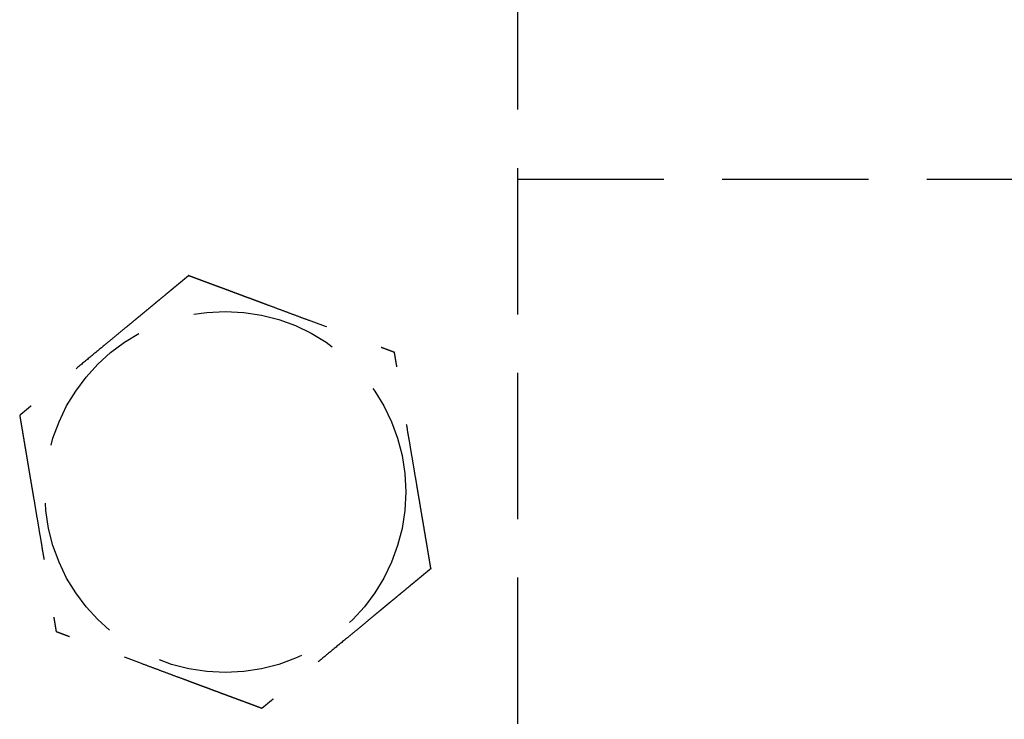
# Model space of a CAD drawing. Header units: millimetres. Extents: x 42975 to 708721, y 118172 to 172014.
# Tile 243 of 256: x 344463 to 344497, y 147587 to 147611. Entities that reach past the tile are written whole.
import ezdxf

# ---------------------------------------------------------------- set-up
doc = ezdxf.new("R2010")
doc.units = ezdxf.units.MM
doc.linetypes.add('ГТО-1 Пунктир', pattern=[7, 5, -2])
doc.layers.add('ГТО-2_Размеры_035', color=2, linetype='Continuous', lineweight=35)
doc.layers.add('ОГОС_Пунктир_025', color=151, linetype='ГТО-1 Пунктир', lineweight=25)

# ---------------------------------------------------------------- blocks, each defined once
blk = doc.blocks.new('ОГСО_Затвор_План')
at = {"layer": 'ОГОС_Пунктир_025'}
for p, q in [((-794.171, 24.424), (-794.171, -127.499)), ((-794.171, 24.424), (-794.171, -127.499)), ((-794.171, -31.95), (-745.796, -31.95))]:
    blk.add_line(p, q, dxfattribs=at)
blk.add_circle((-804.171, -42.647), 6.172, dxfattribs=at)
blk.add_circle((-804.171, -42.647), 6.172, dxfattribs=at)
for points, knots in [([(-805.419, -35.246), (-805.42, -35.247), (-805.422, -35.248), (-805.426, -35.252), (-805.43, -35.255), (-805.436, -35.26), (-805.442, -35.265), (-805.451, -35.272), (-805.461, -35.28), (-805.472, -35.29), (-805.486, -35.301), (-805.5, -35.313), (-805.516, -35.326), (-805.537, -35.344), (-805.564, -35.365), (-805.596, -35.392), (-805.63, -35.42), (-805.665, -35.449), (-805.703, -35.48), (-805.747, -35.517), (-805.8, -35.56), (-805.86, -35.61), (-805.922, -35.662), (-805.986, -35.714), (-806.051, -35.768), (-806.117, -35.823), (-806.212, -35.901), (-806.335, -36.003), (-806.487, -36.128), (-806.64, -36.255), (-806.795, -36.383), (-806.951, -36.512), (-807.108, -36.642), (-807.266, -36.772), (-807.424, -36.903), (-807.651, -37.09), (-807.947, -37.335), (-808.361, -37.678), (-808.825, -38.061), (-809.218, -38.385), (-809.488, -38.609), (-809.637, -38.732), (-809.785, -38.855), (-809.933, -38.977), (-810.079, -39.097), (-810.224, -39.217), (-810.348, -39.32), (-810.453, -39.407), (-810.538, -39.477), (-810.622, -39.546), (-810.692, -39.604), (-810.75, -39.652), (-810.795, -39.69), (-810.84, -39.726), (-810.883, -39.762), (-810.924, -39.796), (-810.964, -39.829), (-810.998, -39.857), (-811.028, -39.881), (-811.052, -39.902), (-811.075, -39.921), (-811.097, -39.939), (-811.117, -39.955), (-811.134, -39.97), (-811.15, -39.982), (-811.163, -39.993), (-811.174, -40.003), (-811.184, -40.011), (-811.192, -40.017), (-811.197, -40.022), (-811.201, -40.025), (-811.203, -40.027), (-811.204, -40.027), (-811.204, -40.028)], [0, 0, 0, 0, 0.004185, 0.008801, 0.014281, 0.021058, 0.029561, 0.040224, 0.053205, 0.068484, 0.085828, 0.105003, 0.125774, 0.147907, 0.186724, 0.228322, 0.272442, 0.318823, 0.367204, 0.417325, 0.492956, 0.571365, 0.652189, 0.73507, 0.819647, 0.90556, 0.992449, 1.187026, 1.384231, 1.583676, 1.78497, 1.987724, 2.191549, 2.396056, 2.600854, 2.805555, 3.279768, 3.752776, 4.418924, 5.086102, 5.27955, 5.472711, 5.665163, 5.856483, 6.046249, 6.234038, 6.419428, 6.531415, 6.64194, 6.750597, 6.856978, 6.916917, 6.975716, 7.033123, 7.088883, 7.142744, 7.194452, 7.243753, 7.27685, 7.30846, 7.338412, 7.366536, 7.392663, 7.416621, 7.435454, 7.452373, 7.467213, 7.479811, 7.490002, 7.497622, 7.502506, 7.504454, 7.505543, 7.505543, 7.505543, 7.505543]), ([(-805.419, -35.246), (-805.42, -35.247), (-805.422, -35.248), (-805.426, -35.252), (-805.43, -35.255), (-805.436, -35.26), (-805.442, -35.265), (-805.451, -35.272), (-805.461, -35.28), (-805.472, -35.29), (-805.486, -35.301), (-805.5, -35.313), (-805.516, -35.326), (-805.537, -35.344), (-805.564, -35.365), (-805.596, -35.392), (-805.63, -35.42), (-805.665, -35.449), (-805.703, -35.48), (-805.747, -35.517), (-805.8, -35.56), (-805.86, -35.61), (-805.922, -35.662), (-805.986, -35.714), (-806.051, -35.768), (-806.117, -35.823), (-806.212, -35.901), (-806.335, -36.003), (-806.487, -36.128), (-806.64, -36.255), (-806.795, -36.383), (-806.951, -36.512), (-807.108, -36.642), (-807.266, -36.772), (-807.424, -36.903), (-807.651, -37.09), (-807.947, -37.335), (-808.361, -37.678), (-808.825, -38.061), (-809.218, -38.385), (-809.488, -38.609), (-809.637, -38.732), (-809.785, -38.855), (-809.933, -38.977), (-810.079, -39.097), (-810.224, -39.217), (-810.348, -39.32), (-810.453, -39.407), (-810.538, -39.477), (-810.622, -39.546), (-810.692, -39.604), (-810.75, -39.652), (-810.795, -39.69), (-810.84, -39.726), (-810.883, -39.762), (-810.924, -39.796), (-810.964, -39.829), (-810.998, -39.857), (-811.028, -39.881), (-811.052, -39.902), (-811.075, -39.921), (-811.097, -39.939), (-811.117, -39.955), (-811.134, -39.97), (-811.15, -39.982), (-811.163, -39.993), (-811.174, -40.003), (-811.184, -40.011), (-811.192, -40.017), (-811.197, -40.022), (-811.201, -40.025), (-811.203, -40.027), (-811.204, -40.027), (-811.204, -40.028)], [0, 0, 0, 0, 0.004185, 0.008801, 0.014281, 0.021058, 0.029561, 0.040224, 0.053205, 0.068484, 0.085828, 0.105003, 0.125774, 0.147907, 0.186724, 0.228322, 0.272442, 0.318823, 0.367204, 0.417325, 0.492956, 0.571365, 0.652189, 0.73507, 0.819647, 0.90556, 0.992449, 1.187026, 1.384231, 1.583676, 1.78497, 1.987724, 2.191549, 2.396056, 2.600854, 2.805555, 3.279768, 3.752776, 4.418924, 5.086102, 5.27955, 5.472711, 5.665163, 5.856483, 6.046249, 6.234038, 6.419428, 6.531415, 6.64194, 6.750597, 6.856978, 6.916917, 6.975716, 7.033123, 7.088883, 7.142744, 7.194452, 7.243753, 7.27685, 7.30846, 7.338412, 7.366536, 7.392663, 7.416621, 7.435454, 7.452373, 7.467213, 7.479811, 7.490002, 7.497622, 7.502506, 7.504454, 7.505543, 7.505543, 7.505543, 7.505543]), ([(-805.419, -35.246), (-805.418, -35.246), (-805.416, -35.247), (-805.412, -35.248), (-805.408, -35.25), (-805.403, -35.252), (-805.396, -35.254), (-805.389, -35.257), (-805.38, -35.26), (-805.37, -35.264), (-805.357, -35.269), (-805.344, -35.274), (-805.329, -35.279), (-805.312, -35.285), (-805.295, -35.292), (-805.274, -35.3), (-805.249, -35.309), (-805.22, -35.32), (-805.19, -35.331), (-805.158, -35.343), (-805.125, -35.355), (-805.091, -35.368), (-805.056, -35.381), (-805.014, -35.397), (-804.964, -35.415), (-804.907, -35.437), (-804.848, -35.458), (-804.788, -35.481), (-804.726, -35.504), (-804.664, -35.527), (-804.601, -35.55), (-804.537, -35.574), (-804.443, -35.609), (-804.319, -35.655), (-804.164, -35.713), (-804.008, -35.771), (-803.85, -35.83), (-803.691, -35.889), (-803.532, -35.949), (-803.371, -36.008), (-803.21, -36.068), (-803.049, -36.128), (-802.888, -36.188), (-802.661, -36.273), (-802.37, -36.381), (-802.015, -36.514), (-801.659, -36.646), (-801.26, -36.794), (-800.817, -36.96), (-800.446, -37.097), (-800.194, -37.191), (-800.059, -37.242), (-799.925, -37.292), (-799.791, -37.341), (-799.659, -37.391), (-799.528, -37.439), (-799.398, -37.488), (-799.287, -37.529), (-799.194, -37.564), (-799.12, -37.592), (-799.046, -37.619), (-798.974, -37.646), (-798.911, -37.669), (-798.859, -37.689), (-798.816, -37.704), (-798.774, -37.72), (-798.734, -37.735), (-798.694, -37.75), (-798.656, -37.764), (-798.62, -37.777), (-798.589, -37.789), (-798.561, -37.799), (-798.539, -37.808), (-798.517, -37.816), (-798.497, -37.823), (-798.478, -37.83), (-798.461, -37.837), (-798.445, -37.843), (-798.432, -37.847), (-798.421, -37.852), (-798.411, -37.855), (-798.403, -37.858), (-798.397, -37.861), (-798.392, -37.863), (-798.388, -37.864), (-798.386, -37.865), (-798.386, -37.865), (-798.385, -37.865)], [0, 0, 0, 0, 0.003644, 0.007564, 0.012038, 0.017341, 0.02375, 0.031541, 0.040992, 0.052264, 0.065305, 0.07996, 0.096076, 0.113499, 0.132074, 0.151649, 0.181009, 0.211974, 0.244432, 0.278272, 0.313385, 0.34966, 0.386985, 0.42525, 0.484864, 0.546214, 0.609127, 0.673433, 0.738958, 0.805531, 0.87298, 0.941133, 1.009817, 1.173365, 1.338709, 1.505642, 1.673957, 1.843445, 2.013901, 2.185115, 2.35688, 2.528988, 2.701233, 2.873406, 3.253799, 3.63319, 4.011943, 4.390425, 4.911082, 5.431738, 5.57588, 5.719739, 5.863046, 6.005532, 6.146927, 6.286963, 6.42537, 6.561879, 6.642696, 6.72252, 6.801138, 6.878337, 6.953903, 7.00048, 7.046167, 7.090804, 7.134231, 7.176289, 7.216817, 7.255656, 7.292646, 7.318038, 7.342286, 7.365288, 7.386943, 7.407148, 7.425802, 7.442802, 7.45604, 7.467884, 7.478244, 7.487029, 7.49415, 7.499515, 7.503035, 7.504639, 7.505536, 7.505536, 7.505536, 7.505536]), ([(-805.419, -35.246), (-805.418, -35.246), (-805.416, -35.247), (-805.412, -35.248), (-805.408, -35.25), (-805.403, -35.252), (-805.396, -35.254), (-805.389, -35.257), (-805.38, -35.26), (-805.37, -35.264), (-805.357, -35.269), (-805.344, -35.274), (-805.329, -35.279), (-805.312, -35.285), (-805.295, -35.292), (-805.274, -35.3), (-805.249, -35.309), (-805.22, -35.32), (-805.19, -35.331), (-805.158, -35.343), (-805.125, -35.355), (-805.091, -35.368), (-805.056, -35.381), (-805.014, -35.397), (-804.964, -35.415), (-804.907, -35.437), (-804.848, -35.458), (-804.788, -35.481), (-804.726, -35.504), (-804.664, -35.527), (-804.601, -35.55), (-804.537, -35.574), (-804.443, -35.609), (-804.319, -35.655), (-804.164, -35.713), (-804.008, -35.771), (-803.85, -35.83), (-803.691, -35.889), (-803.532, -35.949), (-803.371, -36.008), (-803.21, -36.068), (-803.049, -36.128), (-802.888, -36.188), (-802.661, -36.273), (-802.37, -36.381), (-802.015, -36.514), (-801.659, -36.646), (-801.26, -36.794), (-800.817, -36.96), (-800.446, -37.097), (-800.194, -37.191), (-800.059, -37.242), (-799.925, -37.292), (-799.791, -37.341), (-799.659, -37.391), (-799.528, -37.439), (-799.398, -37.488), (-799.287, -37.529), (-799.194, -37.564), (-799.12, -37.592), (-799.046, -37.619), (-798.974, -37.646), (-798.911, -37.669), (-798.859, -37.689), (-798.816, -37.704), (-798.774, -37.72), (-798.734, -37.735), (-798.694, -37.75), (-798.656, -37.764), (-798.62, -37.777), (-798.589, -37.789), (-798.561, -37.799), (-798.539, -37.808), (-798.517, -37.816), (-798.497, -37.823), (-798.478, -37.83), (-798.461, -37.837), (-798.445, -37.843), (-798.432, -37.847), (-798.421, -37.852), (-798.411, -37.855), (-798.403, -37.858), (-798.397, -37.861), (-798.392, -37.863), (-798.388, -37.864), (-798.386, -37.865), (-798.386, -37.865), (-798.385, -37.865)], [0, 0, 0, 0, 0.003644, 0.007564, 0.012038, 0.017341, 0.02375, 0.031541, 0.040992, 0.052264, 0.065305, 0.07996, 0.096076, 0.113499, 0.132074, 0.151649, 0.181009, 0.211974, 0.244432, 0.278272, 0.313385, 0.34966, 0.386985, 0.42525, 0.484864, 0.546214, 0.609127, 0.673433, 0.738958, 0.805531, 0.87298, 0.941133, 1.009817, 1.173365, 1.338709, 1.505642, 1.673957, 1.843445, 2.013901, 2.185115, 2.35688, 2.528988, 2.701233, 2.873406, 3.253799, 3.63319, 4.011943, 4.390425, 4.911082, 5.431738, 5.57588, 5.719739, 5.863046, 6.005532, 6.146927, 6.286963, 6.42537, 6.561879, 6.642696, 6.72252, 6.801138, 6.878337, 6.953903, 7.00048, 7.046167, 7.090804, 7.134231, 7.176289, 7.216817, 7.255656, 7.292646, 7.318038, 7.342286, 7.365288, 7.386943, 7.407148, 7.425802, 7.442802, 7.45604, 7.467884, 7.478244, 7.487029, 7.49415, 7.499515, 7.503035, 7.504639, 7.505536, 7.505536, 7.505536, 7.505536]), ([(-797.137, -45.266), (-797.137, -45.265), (-797.137, -45.262), (-797.138, -45.258), (-797.139, -45.254), (-797.14, -45.248), (-797.141, -45.242), (-797.142, -45.234), (-797.144, -45.225), (-797.146, -45.214), (-797.148, -45.201), (-797.15, -45.187), (-797.153, -45.171), (-797.156, -45.154), (-797.159, -45.135), (-797.163, -45.113), (-797.167, -45.087), (-797.172, -45.056), (-797.178, -45.024), (-797.183, -44.991), (-797.189, -44.956), (-797.195, -44.921), (-797.201, -44.884), (-797.209, -44.84), (-797.218, -44.787), (-797.228, -44.727), (-797.238, -44.665), (-797.249, -44.601), (-797.26, -44.537), (-797.271, -44.471), (-797.282, -44.405), (-797.293, -44.338), (-797.31, -44.239), (-797.332, -44.108), (-797.36, -43.945), (-797.387, -43.781), (-797.415, -43.615), (-797.444, -43.448), (-797.472, -43.28), (-797.5, -43.111), (-797.529, -42.942), (-797.558, -42.772), (-797.586, -42.602), (-797.626, -42.364), (-797.678, -42.058), (-797.741, -41.684), (-797.804, -41.31), (-797.875, -40.89), (-797.954, -40.423), (-798.019, -40.039), (-798.062, -39.784), (-798.083, -39.657), (-798.104, -39.532), (-798.125, -39.407), (-798.146, -39.282), (-798.167, -39.159), (-798.188, -39.036), (-798.208, -38.915), (-798.226, -38.809), (-798.242, -38.716), (-798.255, -38.637), (-798.268, -38.56), (-798.281, -38.484), (-798.292, -38.418), (-798.301, -38.363), (-798.309, -38.318), (-798.316, -38.274), (-798.324, -38.232), (-798.331, -38.19), (-798.337, -38.15), (-798.344, -38.112), (-798.349, -38.079), (-798.354, -38.05), (-798.358, -38.026), (-798.362, -38.004), (-798.366, -37.982), (-798.369, -37.962), (-798.372, -37.944), (-798.375, -37.928), (-798.377, -37.914), (-798.379, -37.903), (-798.381, -37.892), (-798.382, -37.884), (-798.383, -37.877), (-798.384, -37.871), (-798.385, -37.868), (-798.385, -37.866), (-798.385, -37.865), (-798.385, -37.865)], [0, 0, 0, 0, 0.003643, 0.007562, 0.012034, 0.017335, 0.023743, 0.031533, 0.040983, 0.052254, 0.065293, 0.079947, 0.096062, 0.113483, 0.132058, 0.151631, 0.180992, 0.211958, 0.244417, 0.278259, 0.313374, 0.34965, 0.386977, 0.425244, 0.484857, 0.546206, 0.609118, 0.673422, 0.738945, 0.805516, 0.872962, 0.941112, 1.009795, 1.173341, 1.338685, 1.505619, 1.673935, 1.843425, 2.013882, 2.185098, 2.356865, 2.528976, 2.701223, 2.873398, 3.253795, 3.633189, 4.011946, 4.390431, 4.911075, 5.431718, 5.559857, 5.687796, 5.815346, 5.942318, 6.068523, 6.193772, 6.317876, 6.440645, 6.56189, 6.642703, 6.722522, 6.801135, 6.878329, 6.953889, 7.000464, 7.046149, 7.090785, 7.134211, 7.176269, 7.216798, 7.255639, 7.292633, 7.31803, 7.342283, 7.36529, 7.38695, 7.407158, 7.425813, 7.442812, 7.456045, 7.467884, 7.478238, 7.487018, 7.494134, 7.499498, 7.503018, 7.504625, 7.505526, 7.505526, 7.505526, 7.505526]), ([(-797.137, -45.266), (-797.137, -45.265), (-797.137, -45.262), (-797.138, -45.258), (-797.139, -45.254), (-797.14, -45.248), (-797.141, -45.242), (-797.142, -45.234), (-797.144, -45.225), (-797.146, -45.214), (-797.148, -45.201), (-797.15, -45.187), (-797.153, -45.171), (-797.156, -45.154), (-797.159, -45.135), (-797.163, -45.113), (-797.167, -45.087), (-797.172, -45.056), (-797.178, -45.024), (-797.183, -44.991), (-797.189, -44.956), (-797.195, -44.921), (-797.201, -44.884), (-797.209, -44.84), (-797.218, -44.787), (-797.228, -44.727), (-797.238, -44.665), (-797.249, -44.601), (-797.26, -44.537), (-797.271, -44.471), (-797.282, -44.405), (-797.293, -44.338), (-797.31, -44.239), (-797.332, -44.108), (-797.36, -43.945), (-797.387, -43.781), (-797.415, -43.615), (-797.444, -43.448), (-797.472, -43.28), (-797.5, -43.111), (-797.529, -42.942), (-797.558, -42.772), (-797.586, -42.602), (-797.626, -42.364), (-797.678, -42.058), (-797.741, -41.684), (-797.804, -41.31), (-797.875, -40.89), (-797.954, -40.423), (-798.019, -40.039), (-798.062, -39.784), (-798.083, -39.657), (-798.104, -39.532), (-798.125, -39.407), (-798.146, -39.282), (-798.167, -39.159), (-798.188, -39.036), (-798.208, -38.915), (-798.226, -38.809), (-798.242, -38.716), (-798.255, -38.637), (-798.268, -38.56), (-798.281, -38.484), (-798.292, -38.418), (-798.301, -38.363), (-798.309, -38.318), (-798.316, -38.274), (-798.324, -38.232), (-798.331, -38.19), (-798.337, -38.15), (-798.344, -38.112), (-798.349, -38.079), (-798.354, -38.05), (-798.358, -38.026), (-798.362, -38.004), (-798.366, -37.982), (-798.369, -37.962), (-798.372, -37.944), (-798.375, -37.928), (-798.377, -37.914), (-798.379, -37.903), (-798.381, -37.892), (-798.382, -37.884), (-798.383, -37.877), (-798.384, -37.871), (-798.385, -37.868), (-798.385, -37.866), (-798.385, -37.865), (-798.385, -37.865)], [0, 0, 0, 0, 0.003643, 0.007562, 0.012034, 0.017335, 0.023743, 0.031533, 0.040983, 0.052254, 0.065293, 0.079947, 0.096062, 0.113483, 0.132058, 0.151631, 0.180992, 0.211958, 0.244417, 0.278259, 0.313374, 0.34965, 0.386977, 0.425244, 0.484857, 0.546206, 0.609118, 0.673422, 0.738945, 0.805516, 0.872962, 0.941112, 1.009795, 1.173341, 1.338685, 1.505619, 1.673935, 1.843425, 2.013882, 2.185098, 2.356865, 2.528976, 2.701223, 2.873398, 3.253795, 3.633189, 4.011946, 4.390431, 4.911075, 5.431718, 5.559857, 5.687796, 5.815346, 5.942318, 6.068523, 6.193772, 6.317876, 6.440645, 6.56189, 6.642703, 6.722522, 6.801135, 6.878329, 6.953889, 7.000464, 7.046149, 7.090785, 7.134211, 7.176269, 7.216798, 7.255639, 7.292633, 7.31803, 7.342283, 7.36529, 7.38695, 7.407158, 7.425813, 7.442812, 7.456045, 7.467884, 7.478238, 7.487018, 7.494134, 7.499498, 7.503018, 7.504625, 7.505526, 7.505526, 7.505526, 7.505526]), ([(-811.204, -40.028), (-811.204, -40.029), (-811.204, -40.031), (-811.203, -40.035), (-811.202, -40.04), (-811.201, -40.045), (-811.2, -40.051), (-811.199, -40.059), (-811.197, -40.069), (-811.195, -40.08), (-811.193, -40.092), (-811.191, -40.107), (-811.188, -40.123), (-811.185, -40.14), (-811.182, -40.158), (-811.178, -40.18), (-811.174, -40.207), (-811.169, -40.237), (-811.163, -40.269), (-811.158, -40.302), (-811.152, -40.337), (-811.146, -40.373), (-811.14, -40.409), (-811.132, -40.454), (-811.123, -40.506), (-811.113, -40.567), (-811.103, -40.629), (-811.092, -40.692), (-811.081, -40.757), (-811.07, -40.822), (-811.059, -40.889), (-811.048, -40.956), (-811.031, -41.054), (-811.009, -41.185), (-810.981, -41.348), (-810.954, -41.513), (-810.926, -41.679), (-810.898, -41.846), (-810.869, -42.014), (-810.841, -42.182), (-810.812, -42.352), (-810.784, -42.521), (-810.755, -42.691), (-810.715, -42.929), (-810.663, -43.236), (-810.6, -43.61), (-810.537, -43.983), (-810.466, -44.403), (-810.387, -44.87), (-810.322, -45.255), (-810.279, -45.51), (-810.258, -45.636), (-810.237, -45.762), (-810.216, -45.887), (-810.195, -46.011), (-810.174, -46.135), (-810.153, -46.257), (-810.133, -46.378), (-810.115, -46.485), (-810.099, -46.577), (-810.086, -46.656), (-810.073, -46.733), (-810.06, -46.809), (-810.049, -46.875), (-810.04, -46.93), (-810.032, -46.975), (-810.025, -47.019), (-810.018, -47.062), (-810.011, -47.103), (-810.004, -47.143), (-809.997, -47.181), (-809.992, -47.215), (-809.987, -47.243), (-809.983, -47.267), (-809.979, -47.29), (-809.975, -47.311), (-809.972, -47.331), (-809.969, -47.349), (-809.966, -47.365), (-809.964, -47.379), (-809.962, -47.391), (-809.96, -47.401), (-809.959, -47.41), (-809.958, -47.417), (-809.957, -47.422), (-809.956, -47.425), (-809.956, -47.427), (-809.956, -47.428), (-809.956, -47.428)], [0, 0, 0, 0, 0.003643, 0.007562, 0.012034, 0.017335, 0.023743, 0.031533, 0.040983, 0.052254, 0.065293, 0.079946, 0.096061, 0.113482, 0.132057, 0.15163, 0.180991, 0.211956, 0.244415, 0.278258, 0.313372, 0.349648, 0.386975, 0.425242, 0.484856, 0.546205, 0.609117, 0.673421, 0.738944, 0.805515, 0.872961, 0.941111, 1.009793, 1.17334, 1.338684, 1.505618, 1.673934, 1.843425, 2.013882, 2.185098, 2.356865, 2.528976, 2.701223, 2.873398, 3.253788, 3.633174, 4.011923, 4.390401, 4.91106, 5.431718, 5.559854, 5.687789, 5.815336, 5.942305, 6.068506, 6.193751, 6.317852, 6.440618, 6.561861, 6.642679, 6.722503, 6.801122, 6.878322, 6.953889, 7.000466, 7.046153, 7.09079, 7.134217, 7.176275, 7.216803, 7.255642, 7.292632, 7.318023, 7.34227, 7.365272, 7.386926, 7.407131, 7.425783, 7.442782, 7.456019, 7.467862, 7.478222, 7.487007, 7.494128, 7.499495, 7.503018, 7.504625, 7.505526, 7.505526, 7.505526, 7.505526]), ([(-811.204, -40.028), (-811.204, -40.029), (-811.204, -40.031), (-811.203, -40.035), (-811.202, -40.04), (-811.201, -40.045), (-811.2, -40.051), (-811.199, -40.059), (-811.197, -40.069), (-811.195, -40.08), (-811.193, -40.092), (-811.191, -40.107), (-811.188, -40.123), (-811.185, -40.14), (-811.182, -40.158), (-811.178, -40.18), (-811.174, -40.207), (-811.169, -40.237), (-811.163, -40.269), (-811.158, -40.302), (-811.152, -40.337), (-811.146, -40.373), (-811.14, -40.409), (-811.132, -40.454), (-811.123, -40.506), (-811.113, -40.567), (-811.103, -40.629), (-811.092, -40.692), (-811.081, -40.757), (-811.07, -40.822), (-811.059, -40.889), (-811.048, -40.956), (-811.031, -41.054), (-811.009, -41.185), (-810.981, -41.348), (-810.954, -41.513), (-810.926, -41.679), (-810.898, -41.846), (-810.869, -42.014), (-810.841, -42.182), (-810.812, -42.352), (-810.784, -42.521), (-810.755, -42.691), (-810.715, -42.929), (-810.663, -43.236), (-810.6, -43.61), (-810.537, -43.983), (-810.466, -44.403), (-810.387, -44.87), (-810.322, -45.255), (-810.279, -45.51), (-810.258, -45.636), (-810.237, -45.762), (-810.216, -45.887), (-810.195, -46.011), (-810.174, -46.135), (-810.153, -46.257), (-810.133, -46.378), (-810.115, -46.485), (-810.099, -46.577), (-810.086, -46.656), (-810.073, -46.733), (-810.06, -46.809), (-810.049, -46.875), (-810.04, -46.93), (-810.032, -46.975), (-810.025, -47.019), (-810.018, -47.062), (-810.011, -47.103), (-810.004, -47.143), (-809.997, -47.181), (-809.992, -47.215), (-809.987, -47.243), (-809.983, -47.267), (-809.979, -47.29), (-809.975, -47.311), (-809.972, -47.331), (-809.969, -47.349), (-809.966, -47.365), (-809.964, -47.379), (-809.962, -47.391), (-809.96, -47.401), (-809.959, -47.41), (-809.958, -47.417), (-809.957, -47.422), (-809.956, -47.425), (-809.956, -47.427), (-809.956, -47.428), (-809.956, -47.428)], [0, 0, 0, 0, 0.003643, 0.007562, 0.012034, 0.017335, 0.023743, 0.031533, 0.040983, 0.052254, 0.065293, 0.079946, 0.096061, 0.113482, 0.132057, 0.15163, 0.180991, 0.211956, 0.244415, 0.278258, 0.313372, 0.349648, 0.386975, 0.425242, 0.484856, 0.546205, 0.609117, 0.673421, 0.738944, 0.805515, 0.872961, 0.941111, 1.009793, 1.17334, 1.338684, 1.505618, 1.673934, 1.843425, 2.013882, 2.185098, 2.356865, 2.528976, 2.701223, 2.873398, 3.253788, 3.633174, 4.011923, 4.390401, 4.91106, 5.431718, 5.559854, 5.687789, 5.815336, 5.942305, 6.068506, 6.193751, 6.317852, 6.440618, 6.561861, 6.642679, 6.722503, 6.801122, 6.878322, 6.953889, 7.000466, 7.046153, 7.09079, 7.134217, 7.176275, 7.216803, 7.255642, 7.292632, 7.318023, 7.34227, 7.365272, 7.386926, 7.407131, 7.425783, 7.442782, 7.456019, 7.467862, 7.478222, 7.487007, 7.494128, 7.499495, 7.503018, 7.504625, 7.505526, 7.505526, 7.505526, 7.505526]), ([(-797.137, -45.266), (-797.138, -45.267), (-797.14, -45.269), (-797.144, -45.272), (-797.148, -45.275), (-797.153, -45.28), (-797.16, -45.285), (-797.168, -45.292), (-797.178, -45.3), (-797.19, -45.31), (-797.203, -45.321), (-797.218, -45.333), (-797.234, -45.346), (-797.255, -45.364), (-797.281, -45.385), (-797.313, -45.412), (-797.347, -45.44), (-797.383, -45.469), (-797.42, -45.5), (-797.465, -45.537), (-797.517, -45.58), (-797.578, -45.63), (-797.64, -45.682), (-797.704, -45.735), (-797.769, -45.788), (-797.835, -45.843), (-797.929, -45.921), (-798.052, -46.023), (-798.204, -46.148), (-798.358, -46.275), (-798.513, -46.403), (-798.669, -46.532), (-798.826, -46.662), (-798.984, -46.792), (-799.141, -46.923), (-799.369, -47.111), (-799.665, -47.355), (-800.079, -47.698), (-800.543, -48.081), (-800.935, -48.406), (-801.206, -48.629), (-801.355, -48.752), (-801.503, -48.875), (-801.651, -48.997), (-801.797, -49.118), (-801.941, -49.237), (-802.066, -49.34), (-802.171, -49.427), (-802.256, -49.497), (-802.339, -49.566), (-802.41, -49.625), (-802.468, -49.672), (-802.513, -49.71), (-802.557, -49.746), (-802.6, -49.782), (-802.642, -49.816), (-802.682, -49.849), (-802.716, -49.877), (-802.745, -49.902), (-802.77, -49.922), (-802.793, -49.941), (-802.814, -49.959), (-802.834, -49.975), (-802.852, -49.99), (-802.867, -50.003), (-802.88, -50.013), (-802.892, -50.023), (-802.902, -50.031), (-802.909, -50.037), (-802.915, -50.042), (-802.919, -50.045), (-802.921, -50.047), (-802.922, -50.047), (-802.922, -50.048)], [0, 0, 0, 0, 0.004183, 0.008799, 0.014278, 0.021053, 0.029556, 0.040219, 0.053199, 0.068478, 0.085822, 0.104997, 0.125768, 0.147901, 0.186717, 0.228314, 0.272433, 0.318811, 0.367191, 0.417309, 0.492941, 0.57135, 0.652176, 0.735058, 0.819637, 0.905552, 0.992443, 1.187022, 1.384229, 1.583674, 1.784969, 1.987723, 2.191549, 2.396055, 2.600854, 2.805555, 3.279763, 3.752767, 4.418924, 5.086112, 5.279559, 5.472721, 5.665173, 5.856493, 6.046259, 6.234048, 6.419437, 6.531424, 6.641949, 6.750605, 6.856988, 6.916927, 6.975727, 7.033135, 7.088896, 7.142756, 7.194463, 7.243763, 7.276856, 7.308462, 7.338411, 7.366532, 7.392656, 7.416612, 7.435444, 7.452362, 7.467203, 7.479801, 7.489992, 7.497612, 7.502496, 7.504445, 7.505534, 7.505534, 7.505534, 7.505534]), ([(-797.137, -45.266), (-797.138, -45.267), (-797.14, -45.269), (-797.144, -45.272), (-797.148, -45.275), (-797.153, -45.28), (-797.16, -45.285), (-797.168, -45.292), (-797.178, -45.3), (-797.19, -45.31), (-797.203, -45.321), (-797.218, -45.333), (-797.234, -45.346), (-797.255, -45.364), (-797.281, -45.385), (-797.313, -45.412), (-797.347, -45.44), (-797.383, -45.469), (-797.42, -45.5), (-797.465, -45.537), (-797.517, -45.58), (-797.578, -45.63), (-797.64, -45.682), (-797.704, -45.735), (-797.769, -45.788), (-797.835, -45.843), (-797.929, -45.921), (-798.052, -46.023), (-798.204, -46.148), (-798.358, -46.275), (-798.513, -46.403), (-798.669, -46.532), (-798.826, -46.662), (-798.984, -46.792), (-799.141, -46.923), (-799.369, -47.111), (-799.665, -47.355), (-800.079, -47.698), (-800.543, -48.081), (-800.935, -48.406), (-801.206, -48.629), (-801.355, -48.752), (-801.503, -48.875), (-801.651, -48.997), (-801.797, -49.118), (-801.941, -49.237), (-802.066, -49.34), (-802.171, -49.427), (-802.256, -49.497), (-802.339, -49.566), (-802.41, -49.625), (-802.468, -49.672), (-802.513, -49.71), (-802.557, -49.746), (-802.6, -49.782), (-802.642, -49.816), (-802.682, -49.849), (-802.716, -49.877), (-802.745, -49.902), (-802.77, -49.922), (-802.793, -49.941), (-802.814, -49.959), (-802.834, -49.975), (-802.852, -49.99), (-802.867, -50.003), (-802.88, -50.013), (-802.892, -50.023), (-802.902, -50.031), (-802.909, -50.037), (-802.915, -50.042), (-802.919, -50.045), (-802.921, -50.047), (-802.922, -50.047), (-802.922, -50.048)], [0, 0, 0, 0, 0.004183, 0.008799, 0.014278, 0.021053, 0.029556, 0.040219, 0.053199, 0.068478, 0.085822, 0.104997, 0.125768, 0.147901, 0.186717, 0.228314, 0.272433, 0.318811, 0.367191, 0.417309, 0.492941, 0.57135, 0.652176, 0.735058, 0.819637, 0.905552, 0.992443, 1.187022, 1.384229, 1.583674, 1.784969, 1.987723, 2.191549, 2.396055, 2.600854, 2.805555, 3.279763, 3.752767, 4.418924, 5.086112, 5.279559, 5.472721, 5.665173, 5.856493, 6.046259, 6.234048, 6.419437, 6.531424, 6.641949, 6.750605, 6.856988, 6.916927, 6.975727, 7.033135, 7.088896, 7.142756, 7.194463, 7.243763, 7.276856, 7.308462, 7.338411, 7.366532, 7.392656, 7.416612, 7.435444, 7.452362, 7.467203, 7.479801, 7.489992, 7.497612, 7.502496, 7.504445, 7.505534, 7.505534, 7.505534, 7.505534]), ([(-802.922, -50.048), (-802.923, -50.047), (-802.925, -50.046), (-802.929, -50.045), (-802.934, -50.043), (-802.939, -50.041), (-802.945, -50.039), (-802.952, -50.036), (-802.961, -50.033), (-802.971, -50.029), (-802.984, -50.025), (-802.997, -50.02), (-803.012, -50.014), (-803.029, -50.008), (-803.046, -50.001), (-803.067, -49.994), (-803.092, -49.984), (-803.121, -49.974), (-803.151, -49.962), (-803.183, -49.95), (-803.216, -49.938), (-803.25, -49.926), (-803.285, -49.912), (-803.327, -49.897), (-803.377, -49.878), (-803.434, -49.857), (-803.493, -49.835), (-803.553, -49.812), (-803.615, -49.79), (-803.677, -49.766), (-803.74, -49.743), (-803.804, -49.719), (-803.898, -49.684), (-804.022, -49.638), (-804.177, -49.58), (-804.333, -49.522), (-804.491, -49.463), (-804.65, -49.404), (-804.809, -49.345), (-804.97, -49.285), (-805.131, -49.225), (-805.292, -49.165), (-805.453, -49.105), (-805.68, -49.021), (-805.971, -48.912), (-806.327, -48.78), (-806.682, -48.648), (-807.081, -48.499), (-807.524, -48.334), (-807.895, -48.196), (-808.147, -48.102), (-808.282, -48.052), (-808.416, -48.002), (-808.55, -47.952), (-808.682, -47.903), (-808.813, -47.854), (-808.943, -47.806), (-809.054, -47.764), (-809.147, -47.73), (-809.221, -47.702), (-809.295, -47.674), (-809.367, -47.648), (-809.43, -47.624), (-809.482, -47.605), (-809.525, -47.589), (-809.567, -47.573), (-809.607, -47.558), (-809.647, -47.544), (-809.685, -47.529), (-809.721, -47.516), (-809.753, -47.504), (-809.78, -47.494), (-809.802, -47.486), (-809.824, -47.478), (-809.844, -47.47), (-809.863, -47.463), (-809.88, -47.456), (-809.896, -47.451), (-809.909, -47.446), (-809.92, -47.442), (-809.93, -47.438), (-809.938, -47.435), (-809.944, -47.433), (-809.949, -47.431), (-809.953, -47.43), (-809.955, -47.429), (-809.955, -47.429), (-809.956, -47.428)], [0, 0, 0, 0, 0.003646, 0.007568, 0.012043, 0.017347, 0.023757, 0.031549, 0.040999, 0.05227, 0.065308, 0.079961, 0.096074, 0.113494, 0.132066, 0.151638, 0.180997, 0.211961, 0.244419, 0.278261, 0.313375, 0.349651, 0.386978, 0.425245, 0.48486, 0.546211, 0.609125, 0.67343, 0.738955, 0.805528, 0.872976, 0.941128, 1.009812, 1.173359, 1.338703, 1.505637, 1.673953, 1.843443, 2.0139, 2.185115, 2.356882, 2.528992, 2.701239, 2.873413, 3.253806, 3.633194, 4.011946, 4.390427, 4.911084, 5.43174, 5.575881, 5.719739, 5.863044, 6.005529, 6.146923, 6.286958, 6.425365, 6.561874, 6.642692, 6.722518, 6.801138, 6.878338, 6.953905, 7.000481, 7.046166, 7.090802, 7.134228, 7.176285, 7.216812, 7.255651, 7.292641, 7.318034, 7.342283, 7.365287, 7.386944, 7.40715, 7.425806, 7.442807, 7.456046, 7.467891, 7.478251, 7.487036, 7.494156, 7.49952, 7.503036, 7.504637, 7.50553, 7.50553, 7.50553, 7.50553]), ([(-802.922, -50.048), (-802.923, -50.047), (-802.925, -50.046), (-802.929, -50.045), (-802.934, -50.043), (-802.939, -50.041), (-802.945, -50.039), (-802.952, -50.036), (-802.961, -50.033), (-802.971, -50.029), (-802.984, -50.025), (-802.997, -50.02), (-803.012, -50.014), (-803.029, -50.008), (-803.046, -50.001), (-803.067, -49.994), (-803.092, -49.984), (-803.121, -49.974), (-803.151, -49.962), (-803.183, -49.95), (-803.216, -49.938), (-803.25, -49.926), (-803.285, -49.912), (-803.327, -49.897), (-803.377, -49.878), (-803.434, -49.857), (-803.493, -49.835), (-803.553, -49.812), (-803.615, -49.79), (-803.677, -49.766), (-803.74, -49.743), (-803.804, -49.719), (-803.898, -49.684), (-804.022, -49.638), (-804.177, -49.58), (-804.333, -49.522), (-804.491, -49.463), (-804.65, -49.404), (-804.809, -49.345), (-804.97, -49.285), (-805.131, -49.225), (-805.292, -49.165), (-805.453, -49.105), (-805.68, -49.021), (-805.971, -48.912), (-806.327, -48.78), (-806.682, -48.648), (-807.081, -48.499), (-807.524, -48.334), (-807.895, -48.196), (-808.147, -48.102), (-808.282, -48.052), (-808.416, -48.002), (-808.55, -47.952), (-808.682, -47.903), (-808.813, -47.854), (-808.943, -47.806), (-809.054, -47.764), (-809.147, -47.73), (-809.221, -47.702), (-809.295, -47.674), (-809.367, -47.648), (-809.43, -47.624), (-809.482, -47.605), (-809.525, -47.589), (-809.567, -47.573), (-809.607, -47.558), (-809.647, -47.544), (-809.685, -47.529), (-809.721, -47.516), (-809.753, -47.504), (-809.78, -47.494), (-809.802, -47.486), (-809.824, -47.478), (-809.844, -47.47), (-809.863, -47.463), (-809.88, -47.456), (-809.896, -47.451), (-809.909, -47.446), (-809.92, -47.442), (-809.93, -47.438), (-809.938, -47.435), (-809.944, -47.433), (-809.949, -47.431), (-809.953, -47.43), (-809.955, -47.429), (-809.955, -47.429), (-809.956, -47.428)], [0, 0, 0, 0, 0.003646, 0.007568, 0.012043, 0.017347, 0.023757, 0.031549, 0.040999, 0.05227, 0.065308, 0.079961, 0.096074, 0.113494, 0.132066, 0.151638, 0.180997, 0.211961, 0.244419, 0.278261, 0.313375, 0.349651, 0.386978, 0.425245, 0.48486, 0.546211, 0.609125, 0.67343, 0.738955, 0.805528, 0.872976, 0.941128, 1.009812, 1.173359, 1.338703, 1.505637, 1.673953, 1.843443, 2.0139, 2.185115, 2.356882, 2.528992, 2.701239, 2.873413, 3.253806, 3.633194, 4.011946, 4.390427, 4.911084, 5.43174, 5.575881, 5.719739, 5.863044, 6.005529, 6.146923, 6.286958, 6.425365, 6.561874, 6.642692, 6.722518, 6.801138, 6.878338, 6.953905, 7.000481, 7.046166, 7.090802, 7.134228, 7.176285, 7.216812, 7.255651, 7.292641, 7.318034, 7.342283, 7.365287, 7.386944, 7.40715, 7.425806, 7.442807, 7.456046, 7.467891, 7.478251, 7.487036, 7.494156, 7.49952, 7.503036, 7.504637, 7.50553, 7.50553, 7.50553, 7.50553])]:
    blk.add_open_spline(points, degree=3, knots=knots, dxfattribs=at)
blk = doc.blocks.new('A$C1AA538EC')
at = {"layer": 'ГТО-2_Размеры_035', "rotation": 0.0001303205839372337}
blk.add_blockref('ОГСО_Затвор_План', (0, -11100.085), dxfattribs=at)

msp = doc.modelspace()

# ---------------------------------------------------------------- block references
at = {"layer": 'ГТО-2_Размеры_035'}
msp.add_blockref('A$C1AA538EC', (345274.631, 158737.105), dxfattribs=at)

doc.saveas('drawing.dxf')
